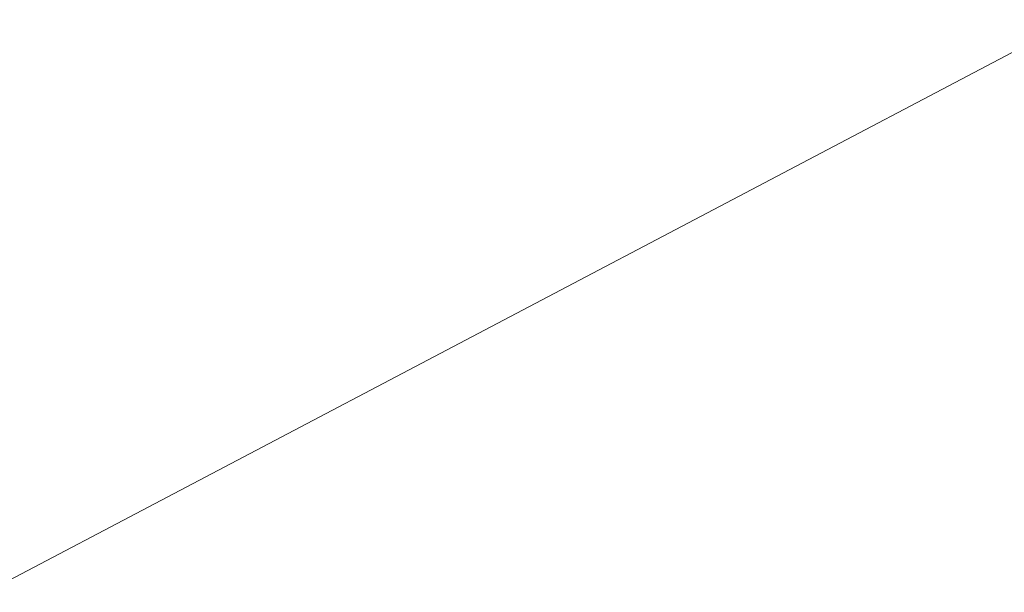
# Model space of a CAD drawing. Header units: metres. Extents: x 7408630 to 7411134, y 5569633 to 5570339.
# Tile 108 of 256: x 7410479.3778 to 7410479.4963, y 5569931.7 to 5569931.7689. Entities that reach past the tile are written whole.
import ezdxf
from ezdxf.enums import TextEntityAlignment as Align

# ---------------------------------------------------------------- set-up
doc = ezdxf.new("R2010")
doc.units = ezdxf.units.M
doc.header["$MEASUREMENT"] = 0
for name, color, linetype, lineweight in [('Istn-sciany', 3, 'Continuous', 20), ('OPIS POM NOWE', 140, 'Continuous', 5), ('Opis_pom', 9, 'Continuous', 18)]:
    doc.layers.add(name, color=color, linetype=linetype, lineweight=lineweight)
doc.styles.add('ARIAL', font='tahoma.ttf')

# ---------------------------------------------------------------- blocks, each defined once
blk = doc.blocks.new('A$C142d3faa')
at = {"layer": 'Istn-sciany'}
blk.add_lwpolyline([(386.2253591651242, 4530.606190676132), (546.2253591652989, 4530.606190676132)], dxfattribs=at)
at = {"layer": 'OPIS POM NOWE', "style": 'ARIAL'}
for tag, p in [('E1,4', (2085.453509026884, 1677.902724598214)), ('E1,4', (2642.565068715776, 1467.098580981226)), ('E1,4', (2887.554946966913, 1334.669140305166)), ('E1,1', (2346.15172770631, 945.3069204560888)), ('E1,2', (2380.289767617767, 731.4605824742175)), ('E1,4', (3248.926969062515, 423.5622677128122)), ('E1,3', (2269.290473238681, 389.8474601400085)), ('E1,5', (4145.396889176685, -41.41678165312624))]:
    blk.add_attdef(tag, text='', height=23.936, dxfattribs=at).set_placement(p, align=Align.MIDDLE_CENTER)
at = {"layer": 'Opis_pom', "ltscale": 0.7, "style": 'ARIAL'}
for tag, p in [('B1,18', (784.175454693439, 4749.376909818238)), ('B1,21', (1474.160621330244, 4744.552251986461)), ('B1/17', (593.1950013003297, 4721.360037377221)), ('1,23', (2643.879736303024, 4721.360037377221)), ('1,22', (2015.997302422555, 4715.619925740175)), ('A1,1', (-123.2752701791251, 4710.792713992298)), ('B1,1', (2964.213888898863, 4687.194759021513)), ('B1,19', (983.4770436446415, 4684.250472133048)), ('A1,6', (-365.3793687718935, 4657.226791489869)), ('A1,16', (198.2072643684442, 4631.436355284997)), ('B1,20', (1267.194878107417, 4624.632454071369)), ('B1,3', (3298.013043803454, 4567.235815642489)), ('B1,4', (4545.109849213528, 4480.622250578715)), ('A1,5', (-782.1155021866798, 4446.932694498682)), ('A1,2', (-186.9193724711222, 4425.112318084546)), ('A1,15', (198.2072643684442, 4391.000839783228)), ('B1,2', (2872.012077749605, 4302.459186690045)), ('A1,3', (-121.2895641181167, 4150.905633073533)), ('B1,8', (2427.383192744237, 4053.123158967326)), ('B1,6', (4754.926236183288, 3940.334623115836)), ('A1,4', (-837.6792277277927, 3920.772192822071)), ('B1,14', (401.2060605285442, 3890.998977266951)), ('B1,13', (1255.283140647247, 3857.264790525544)), ('B1,5', (4487.887436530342, 3854.524062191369)), ('B1,10', (1961.599271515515, 3852.276071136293)), ('B1,9', (2126.781835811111, 3827.246892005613)), ('B1,7', (3203.179523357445, 3799.68363001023)), ('B1,11', (2118.658790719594, 3658.838670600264)), ('B1,12', (1949.477289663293, 3633.257187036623)), ('C1,2', (2894.604733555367, 3427.283363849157)), ('C1,3', (2160.246723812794, 3198.455877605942)), ('C1,1', (3129.25555325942, 2706.44898945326)), ('C1,4', (2077.339235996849, 2485.413103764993)), ('C1,5', (2131.383208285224, 2180.309788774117)), ('C1,10', (3196.043433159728, 2172.920878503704)), ('C1,9', (3215.995519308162, 1907.634199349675)), ('C1,6', (2168.073843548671, 1819.58528353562)), ('D0,18', (1348.653176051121, 1483.781635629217)), ('C1,8', (2890.195548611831, 1472.29709332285)), ('C1,7', (2247.746238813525, 1432.404889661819)), ('D,03', (680.1466722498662, 1361.206844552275)), ('D0,15', (1769.826019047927, 1360.285680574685)), ('D,07', (301.6534830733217, 1339.208595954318)), ('D0,6', (-189.623502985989, 1299.117330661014)), ('D0,8', (-573.6059719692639, 1280.794415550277)), ('D0,2', (1011.718833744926, 1184.667071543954)), ('D0,4', (520.2942003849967, 1181.603761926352)), ('D0,14', (1790.011409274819, 1156.002015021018)), ('D,05', (264.3299696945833, 1077.697489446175)), ('D0,13', (1760.78024321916, 974.2700197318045)), ('D0,09', (-770.0709432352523, 944.5551283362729)), ('D0,1', (999.9887503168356, 928.6062601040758)), ('D0,10', (-751.0723892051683, 564.5580135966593)), ('D0,11', (-751.0723892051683, 336.7382673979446)), ('D0,12', (198.7439030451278, 306.3970252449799))]:
    blk.add_attdef(tag, text='', height=11.968, dxfattribs=at).set_placement(p, align=Align.MIDDLE_CENTER)

msp = doc.modelspace()

# ---------------------------------------------------------------- block references
at = {"xscale": 0.01, "yscale": 0.01, "zscale": 0.01, "rotation": 27.75854060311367}
msp.add_blockref('A$C142d3faa', (7410496.779402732, 5569889.662845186), dxfattribs=at)

doc.saveas('drawing.dxf')
